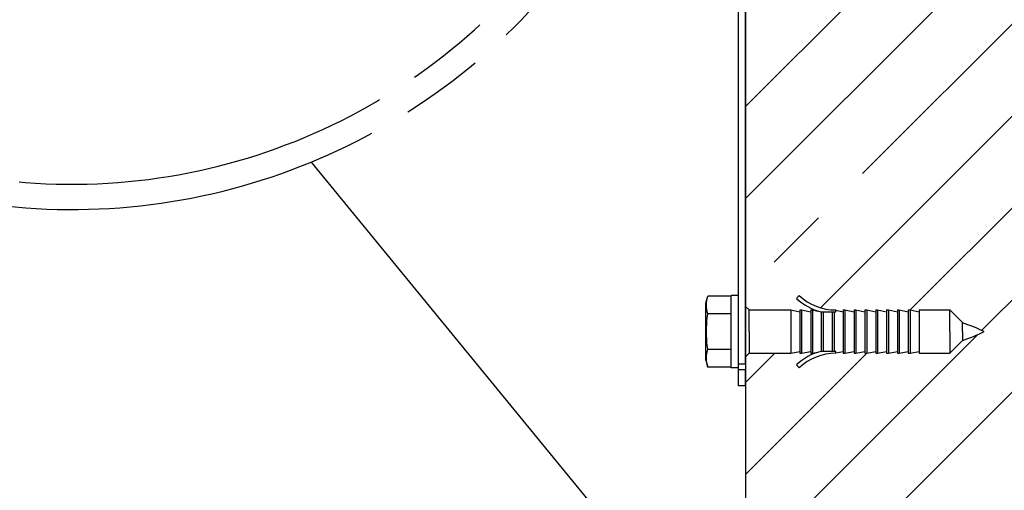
# Model space of a CAD drawing. Header units: millimetres. Extents: x 0 to 4200, y 0 to 2970.
# Tile 17 of 22: x 1433 to 1705, y 2035 to 2165. Entities that reach past the tile are written whole.
import ezdxf

# ---------------------------------------------------------------- set-up
doc = ezdxf.new("R2010")
doc.units = ezdxf.units.MM
doc.header["$LTSCALE"] = 231
doc.linetypes.add('CENTER', pattern=[0.6, 0.375, -0.075, 0.075, -0.075])
doc.linetypes.add('PHANTOM', pattern=[0.8, 0.45, -0.05, 0.1, -0.05, 0.1, -0.05])
doc.layers.get('0').update_dxf_attribs({"linetype": 'CONTINUOUS'})
doc.layers.add('_KURVEN', color=7, linetype='CONTINUOUS')
doc.layers.add('_ZEICHNUNGSELEM', color=7, linetype='CONTINUOUS')
doc.styles.get("Standard").update_dxf_attribs({"font": 'txt', "width": 0.7})
doc.dimstyles.get("Standard").update_dxf_attribs({"dimtxt": 25, "dimasz": 35, "dimexe": 2, "dimexo": 1, "dimtad": 1, "dimdec": 1, "dimtxsty": 'STANDARD', "dimblk": '_FILLED', "dimblk1": '_FILLED', "dimblk2": '_FILLED', "dimcen": 0.09, "dimadec": 1, "dimazin": 2, "dimtol": 1, "dimtp": 0.1, "dimtm": 0.1, "dimtfac": 1, "dimtdec": 1, "dimtofl": 0, "dimtmove": 0, "dimatfit": 3, "dimldrblk": '_FILLED', "dimfxl": 1, "dimtolj": 1, "dimarcsym": 0})

# ---------------------------------------------------------------- blocks, each defined once
blk = doc.blocks.new('_FILLED')
at = {"color": 0, "linetype": 'BYBLOCK'}
blk.add_solid([(0, 0), (-1, 0.1429), (-1, -0.1429)], dxfattribs=at)

msp = doc.modelspace()

# ---------------------------------------------------------------- linework, layer by layer
at = {"color": 7, "linetype": 'CONTINUOUS'}
for p, q in [((1631.72, 2069.7), (1631.72, 2211.67)), ((1633.72, 2069.7), (1633.72, 2191.29)), ((1622.72, 2086.58), (1623.23, 2088.49)), ((1629.72, 2088.49), (1623.23, 2088.49)), ((1631.72, 2088.67), (1629.72, 2088.67)), ((1629.72, 2088.46), (1629.72, 2088.67)), ((1629.72, 2083.58), (1629.72, 2088.46)), ((1648.52, 2088.67), (1647.78, 2087.86)), ((1622.72, 2070.77), (1622.72, 2086.58)), ((1633.72, 2085.67), (1634.72, 2084.67)), ((1634.72, 2084.67), (1646.22, 2084.67)), ((1634.72, 2078.67), (1634.72, 2084.67)), ((1646.22, 2084.67), (1648.72, 2084.17)), ((1646.22, 2084.67), (1646.22, 2078.67)), ((1648.72, 2084.67), (1648.72, 2084.17)), ((1648.72, 2084.67), (1649.22, 2084.67)), ((1649.22, 2084.67), (1651.72, 2084.17)), ((1649.22, 2084.67), (1649.22, 2078.67)), ((1651.72, 2084.67), (1651.72, 2084.17)), ((1651.72, 2084.67), (1652.22, 2084.67)), ((1652.22, 2084.67), (1653.72, 2084.37)), ((1652.22, 2084.67), (1652.22, 2078.67)), ((1658.72, 2084.13), (1658.72, 2084.67)), ((1660.72, 2084.67), (1660.72, 2084.17)), ((1660.72, 2084.67), (1661.22, 2084.67)), ((1661.22, 2084.67), (1663.72, 2084.17)), ((1661.22, 2084.67), (1661.22, 2078.67)), ((1663.72, 2084.67), (1663.72, 2084.17)), ((1663.72, 2084.67), (1664.22, 2084.67)), ((1664.22, 2084.67), (1666.72, 2084.17)), ((1664.22, 2084.67), (1664.22, 2078.67)), ((1666.72, 2084.67), (1666.72, 2084.17)), ((1666.72, 2084.67), (1667.22, 2084.67)), ((1667.22, 2084.67), (1669.72, 2084.17)), ((1667.22, 2084.67), (1667.22, 2078.67)), ((1669.72, 2084.67), (1669.72, 2084.17)), ((1669.72, 2084.67), (1670.22, 2084.67)), ((1670.22, 2084.67), (1672.72, 2084.17)), ((1670.22, 2084.67), (1670.22, 2078.67)), ((1672.72, 2084.67), (1672.72, 2084.17)), ((1672.72, 2084.67), (1673.22, 2084.67)), ((1673.22, 2084.67), (1675.72, 2084.17)), ((1673.22, 2084.67), (1673.22, 2078.67)), ((1675.72, 2084.67), (1675.72, 2084.17)), ((1675.72, 2084.67), (1676.22, 2084.67)), ((1676.22, 2084.67), (1678.72, 2084.17)), ((1676.22, 2084.67), (1676.22, 2078.67)), ((1678.72, 2084.67), (1678.72, 2084.17)), ((1678.72, 2084.67), (1679.22, 2084.67)), ((1679.22, 2084.67), (1681.72, 2084.17)), ((1679.22, 2084.67), (1679.22, 2078.67)), ((1681.72, 2084.67), (1681.72, 2084.17)), ((1681.72, 2084.67), (1690.22, 2084.67)), ((1690.22, 2084.67), (1693.72, 2081.17)), ((1690.22, 2078.67), (1690.22, 2084.67)), ((1629.72, 2083.58), (1623.23, 2083.58)), ((1629.72, 2078.67), (1629.72, 2083.58)), ((1648.72, 2084.17), (1648.72, 2084.15)), ((1648.72, 2084.15), (1648.72, 2078.67)), ((1651.72, 2084.17), (1651.72, 2084.15)), ((1651.72, 2084.15), (1651.72, 2078.67)), ((1654.53, 2084.13), (1654.72, 2084.13)), ((1654.72, 2073.22), (1654.72, 2084.13)), ((1654.72, 2084.13), (1655.22, 2084.13)), ((1655.22, 2084.13), (1657.72, 2084.13)), ((1655.22, 2084.13), (1655.22, 2078.67)), ((1657.72, 2073.22), (1657.72, 2084.13)), ((1657.72, 2084.13), (1658.22, 2084.13)), ((1658.22, 2084.13), (1658.72, 2084.13)), ((1658.22, 2084.13), (1658.22, 2078.67)), ((1658.72, 2084.57), (1660.72, 2084.17)), ((1660.72, 2084.17), (1660.72, 2084.15)), ((1660.72, 2084.15), (1660.72, 2078.67)), ((1663.72, 2084.17), (1663.72, 2084.15)), ((1663.72, 2084.15), (1663.72, 2078.67)), ((1666.72, 2084.17), (1666.72, 2084.15)), ((1666.72, 2084.15), (1666.72, 2078.67)), ((1669.72, 2084.17), (1669.72, 2084.15)), ((1669.72, 2084.15), (1669.72, 2078.67)), ((1672.72, 2084.17), (1672.72, 2084.15)), ((1672.72, 2084.15), (1672.72, 2078.67)), ((1675.72, 2084.17), (1675.72, 2084.15)), ((1675.72, 2084.15), (1675.72, 2078.67)), ((1678.72, 2084.17), (1678.72, 2084.15)), ((1678.72, 2084.15), (1678.72, 2078.67)), ((1681.72, 2084.17), (1681.72, 2084.15)), ((1681.72, 2084.15), (1681.72, 2078.67)), ((1693.72, 2081.03), (1693.72, 2081.17)), ((1693.72, 2078.67), (1693.72, 2081.03)), ((1629.72, 2073.76), (1629.72, 2078.67)), ((1634.72, 2078.67), (1634.72, 2072.67)), ((1646.22, 2078.67), (1646.22, 2072.67)), ((1648.72, 2078.67), (1648.72, 2073.2)), ((1649.22, 2078.67), (1649.22, 2072.67)), ((1651.72, 2078.67), (1651.72, 2073.2)), ((1652.22, 2078.67), (1652.22, 2072.67)), ((1655.22, 2078.67), (1655.22, 2073.22)), ((1658.22, 2078.67), (1658.22, 2073.22)), ((1660.72, 2078.67), (1660.72, 2073.2)), ((1661.22, 2078.67), (1661.22, 2072.67)), ((1663.72, 2078.67), (1663.72, 2073.2)), ((1664.22, 2078.67), (1664.22, 2072.67)), ((1666.72, 2078.67), (1666.72, 2073.2)), ((1667.22, 2078.67), (1667.22, 2072.67)), ((1669.72, 2078.67), (1669.72, 2073.2)), ((1670.22, 2078.67), (1670.22, 2072.67)), ((1672.72, 2078.67), (1672.72, 2073.2)), ((1673.22, 2078.67), (1673.22, 2072.67)), ((1675.72, 2078.67), (1675.72, 2073.2)), ((1676.22, 2078.67), (1676.22, 2072.67)), ((1678.72, 2078.67), (1678.72, 2073.2)), ((1679.22, 2078.67), (1679.22, 2072.67)), ((1681.72, 2078.67), (1681.72, 2073.2)), ((1690.22, 2078.67), (1690.22, 2072.67)), ((1693.72, 2078.67), (1693.72, 2076.31)), ((1629.72, 2073.76), (1623.23, 2073.76)), ((1629.72, 2068.88), (1629.72, 2073.76)), ((1690.22, 2072.67), (1693.72, 2076.17)), ((1693.72, 2076.31), (1693.72, 2076.17)), ((1633.72, 2071.67), (1634.72, 2072.67)), ((1634.72, 2072.67), (1646.22, 2072.67)), ((1646.22, 2072.67), (1648.72, 2073.17)), ((1648.72, 2073.2), (1648.72, 2073.17)), ((1648.72, 2073.17), (1648.72, 2072.67)), ((1648.72, 2072.67), (1649.22, 2072.67)), ((1649.22, 2072.67), (1651.72, 2073.17)), ((1651.72, 2073.2), (1651.72, 2073.17)), ((1651.72, 2073.17), (1651.72, 2072.67)), ((1651.72, 2072.67), (1652.22, 2072.67)), ((1652.22, 2072.67), (1653.72, 2072.97)), ((1654.53, 2073.22), (1654.72, 2073.22)), ((1654.72, 2073.22), (1655.22, 2073.22)), ((1655.22, 2073.22), (1657.72, 2073.22)), ((1657.72, 2073.22), (1658.22, 2073.22)), ((1658.22, 2073.22), (1658.72, 2073.22)), ((1658.72, 2072.67), (1658.72, 2073.22)), ((1658.72, 2072.77), (1660.72, 2073.17)), ((1660.72, 2073.2), (1660.72, 2073.17)), ((1660.72, 2073.17), (1660.72, 2072.67)), ((1660.72, 2072.67), (1661.22, 2072.67)), ((1661.22, 2072.67), (1663.72, 2073.17)), ((1663.72, 2073.2), (1663.72, 2073.17)), ((1663.72, 2073.17), (1663.72, 2072.67)), ((1663.72, 2072.67), (1664.22, 2072.67)), ((1664.22, 2072.67), (1666.72, 2073.17)), ((1666.72, 2073.2), (1666.72, 2073.17)), ((1666.72, 2073.17), (1666.72, 2072.67)), ((1666.72, 2072.67), (1667.22, 2072.67)), ((1667.22, 2072.67), (1669.72, 2073.17)), ((1669.72, 2073.2), (1669.72, 2073.17)), ((1669.72, 2073.17), (1669.72, 2072.67)), ((1669.72, 2072.67), (1670.22, 2072.67)), ((1670.22, 2072.67), (1672.72, 2073.17)), ((1672.72, 2073.2), (1672.72, 2073.17)), ((1672.72, 2073.17), (1672.72, 2072.67)), ((1672.72, 2072.67), (1673.22, 2072.67)), ((1673.22, 2072.67), (1675.72, 2073.17)), ((1675.72, 2073.2), (1675.72, 2073.17)), ((1675.72, 2073.17), (1675.72, 2072.67)), ((1675.72, 2072.67), (1676.22, 2072.67)), ((1676.22, 2072.67), (1678.72, 2073.17)), ((1678.72, 2073.2), (1678.72, 2073.17)), ((1678.72, 2073.17), (1678.72, 2072.67)), ((1678.72, 2072.67), (1679.22, 2072.67)), ((1679.22, 2072.67), (1681.72, 2073.17)), ((1681.72, 2073.2), (1681.72, 2073.17)), ((1681.72, 2073.17), (1681.72, 2072.67)), ((1681.72, 2072.67), (1690.22, 2072.67)), ((1622.72, 2070.77), (1623.23, 2068.86)), ((1629.72, 2068.86), (1623.23, 2068.86)), ((1629.72, 2068.67), (1629.72, 2068.88)), ((1631.72, 2068.67), (1629.72, 2068.67)), ((1631.72, 2068.05), (1631.72, 2069.7)), ((1633.72, 2069.7), (1633.72, 2068.05)), ((1647.78, 2069.48), (1648.52, 2068.67)), ((1631.72, 2063.67), (1631.72, 2068.05)), ((1633.72, 2063.67), (1633.72, 2068.05)), ((1633.72, 2063.67), (1631.72, 2063.67))]:
    msp.add_line(p, q, dxfattribs=at)
at = {"color": 9, "linetype": 'CONTINUOUS'}
for p, q in [((1633.72, 2069.7), (1631.72, 2069.7)), ((1633.72, 2068.05), (1631.72, 2068.05))]:
    msp.add_line(p, q, dxfattribs=at)
at = {"color": 7, "linetype": 'CONTINUOUS'}
for centre, radius, start, end in [((1658.72, 2099.67), 16.1, 227.1666, 254.921), ((1658.72, 2099.67), 15, 227.1666, 270), ((1677.93, 2033.67), 50, 64.1581, 71.5855), ((1677.93, 2123.67), 50, 288.4145, 295.8419), ((1658.72, 2057.67), 16.1, 105.079, 132.8334), ((1658.72, 2057.67), 15, 90, 132.8334)]:
    msp.add_arc(centre, radius, start, end, dxfattribs=at)
for points in [[(1623.23, 2083.58), (1623.02, 2084.38), (1622.74, 2086.03), (1623.02, 2087.69), (1623.23, 2088.49)], [(1623.23, 2073.76), (1623.02, 2075.39), (1622.75, 2078.67), (1623.02, 2081.95), (1623.23, 2083.58)], [(1623.23, 2068.86), (1623.02, 2069.65), (1622.74, 2071.31), (1623.02, 2072.97), (1623.23, 2073.76)]]:
    msp.add_open_spline(points, degree=3, dxfattribs=at)
at = {"layer": '_KURVEN', "color": 2, "linetype": 'CENTER'}
for p, q in [((1633.72, 2140.95), (1676.44, 2183.67)), ((1727.35, 2183.67), (1633.72, 2090.04)), ((1679.26, 2084.66), (1775.36, 2180.77)), ((1650.35, 2004.85), (1790.31, 2144.81)), ((1633.72, 2039.13), (1667.28, 2072.68))]:
    msp.add_line(p, q, dxfattribs=at)
at = {"layer": '_KURVEN', "color": 2, "linetype": 'CONTINUOUS'}
for p, q in [((1633.72, 2115.49), (1701.9, 2183.67)), ((1654.43, 2085.3), (1752.81, 2183.67)), ((1699.04, 2078.99), (1783.69, 2163.64)), ((1633.72, 2013.67), (1697.87, 2077.82)), ((1633.72, 2064.58), (1641.81, 2072.67))]:
    msp.add_line(p, q, dxfattribs=at)
at = {"layer": '_KURVEN', "color": 7, "linetype": 'CONTINUOUS'}
msp.add_line((1633.72, 2183.67), (1633.72, 2013.67), dxfattribs=at)
at = {"layer": '_KURVEN', "color": 8, "linetype": 'PHANTOM'}
for radius, start, end in [(166.5, 201.3902, 325.7439), (173.5, 203.224, 324.4527)]:
    msp.add_arc((1447.26, 2285.97), radius, start, end, dxfattribs=at)
at = {"layer": '_KURVEN', "color": 7, "linetype": 'CONTINUOUS'}
msp.add_open_spline([(1633.72, 2013.67), (1647.63, 2004.99), (1696.59, 1983.76), (1764.36, 1985.98), (1791.27, 2046.56), (1801.51, 2111.34), (1787.84, 2159.22), (1773.72, 2183.67)], degree=3, knots=[0, 0, 0, 0, 0.211402, 0.406129, 0.547154, 0.761913, 1, 1, 1, 1], dxfattribs=at)

# ---------------------------------------------------------------- leaders
at = {"layer": '_ZEICHNUNGSELEM', "color": 2, "linetype": 'CONTINUOUS', "annotation_type": 0, "has_hookline": 1, "hookline_direction": 0, "text_width": 298.81}
msp.add_leader([(1513.51, 2125.62), (1713.76, 1881.04), (1763.76, 1881.04)], dimstyle='STANDARD', override={"dimtad": 1, "dimldrblk": 'NONE'}, dxfattribs=at)

doc.saveas('drawing.dxf')
